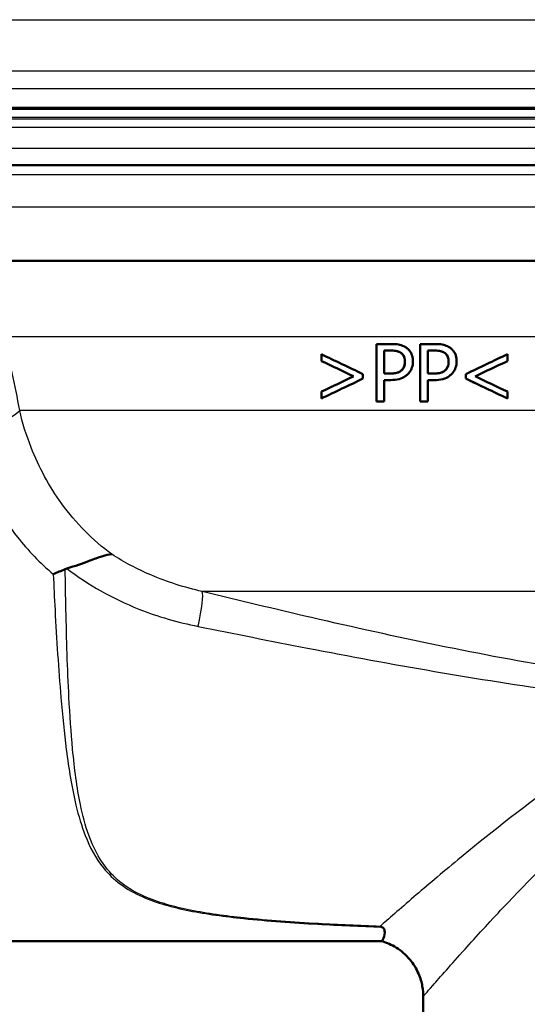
# Model space of a CAD drawing. Header units: millimetres. Extents: x 100 to 2000, y 93 to 2870.
# Tile 20 of 38: x 608 to 635, y 1497 to 1548. Entities that reach past the tile are written whole.
import ezdxf

# ---------------------------------------------------------------- set-up
doc = ezdxf.new("R2010")
doc.units = ezdxf.units.MM
doc.header["$LTSCALE"] = 10
for name, color, linetype, lineweight in [('Hatch', 7, 'Continuous', 9), ('Visible Edges(ISO)', 7, 'Continuous', 50), ('Visible Tangent Edges(ISO)', 7, 'Continuous', 25)]:
    doc.layers.add(name, color=color, linetype=linetype, lineweight=lineweight)

msp = doc.modelspace()

# ---------------------------------------------------------------- hatches: boundary and pattern name
at = {"layer": 'Hatch'}
h = msp.add_hatch(dxfattribs=at)
h.set_pattern_fill('ANSI31', color=256, scale=254, angle=90, style=0)
h.set_pattern_definition([(135, (0, 0), (-22.45064, -22.45064), [])])
edge = h.paths.add_edge_path()
edge.add_line((527.612, 1729.689), (529.167, 1724.905))
edge.add_ellipse((434.061, 1694.003), major_axis=(30.902, -95.106), ratio=1, start_angle=87.29592, end_angle=90, ccw=False)
edge.add_ellipse((434.061, 1694.003), major_axis=(26.38, -96.458), ratio=1, start_angle=88.81527, end_angle=90, ccw=False)
edge.add_ellipse((434.061, 1694.003), major_axis=(24.38, -96.982), ratio=1, start_angle=87.93527, end_angle=90, ccw=False)
edge.add_line((531.859, 1714.874), (535.201, 1715.166))
edge.add_line((535.201, 1715.166), (538.289, 1715.437))
edge.add_line((538.289, 1715.437), (538.588, 1715.463))
edge.add_line((538.588, 1715.463), (538.562, 1715.762))
edge.add_line((538.562, 1715.762), (538.466, 1716.857))
edge.add_line((538.466, 1716.857), (535.145, 1754.818))
edge.add_ellipse((533.651, 1754.687), major_axis=(-0.131, 1.494), ratio=1, start_angle=270, end_angle=355)
edge.add_line((533.651, 1756.187), (518.525, 1756.187))
edge.add_line((518.525, 1756.187), (518.525, 1750.187))
edge.add_line((518.525, 1750.187), (520.025, 1750.187))
edge.add_line((520.025, 1750.187), (524.025, 1750.187))
edge.add_ellipse((524.025, 1749.187), major_axis=(1, 0), ratio=1, start_angle=0, end_angle=90, ccw=False)
edge.add_line((525.025, 1749.187), (525.025, 1739.237))
edge.add_line((525.025, 1739.237), (527.315, 1730.693))
edge.add_ellipse((546.633, 1735.87), major_axis=(5.176, -19.319), ratio=1, start_angle=270, end_angle=273)
edge = h.paths.add_edge_path()
edge.add_line((591.425, 1540.495), (606.755, 1540.495))
edge.add_line((606.755, 1540.495), (606.619, 1542.437))
edge.add_ellipse((606.321, 1541.275), major_axis=(1.199, -0.042), ratio=1, start_angle=77.607, end_angle=90)
edge.add_line((606.363, 1542.474), (594.404, 1542.892))
edge.add_ellipse((594.408, 1542.992), major_axis=(-0.0999, 0.0035), ratio=1, start_angle=0, end_angle=90, ccw=False)
edge.add_line((594.308, 1542.995), (594.322, 1543.395))
edge.add_ellipse((594.422, 1543.391), major_axis=(0.0035, 0.0999), ratio=1, start_angle=2, end_angle=90, ccw=False)
edge.add_line((594.422, 1543.491), (606.546, 1543.491))
edge.add_line((606.546, 1543.491), (606.475, 1544.499))
edge.add_ellipse((605.478, 1544.429), major_axis=(-0.07, 0.998), ratio=1, start_angle=270, end_angle=341)
edge.add_line((605.736, 1545.395), (595.691, 1548.087))
edge.add_ellipse((595.95, 1549.053), major_axis=(-0.966, 0.259), ratio=1, start_angle=54.5, end_angle=90, ccw=False)
edge.add_line((595.178, 1548.417), (593.514, 1550.435))
edge.add_ellipse((594.286, 1551.072), major_axis=(-0.636, 0.772), ratio=1, start_angle=54.5, end_angle=90, ccw=False)
edge.add_line((593.288, 1551.002), (593.141, 1553.098))
edge.add_ellipse((589.65, 1552.854), major_axis=(-0.244, 3.491), ratio=1, start_angle=270, end_angle=353)
edge.add_line((589.833, 1556.349), (565.358, 1557.632))
edge.add_spline(control_points=[(565.358, 1557.632), (563.726, 1557.718), (562.119, 1558.069), (559.081, 1559.277), (557.672, 1560.126), (554.938, 1562.45), (553.712, 1563.994), (551.919, 1567.464), (551.371, 1569.358), (551.201, 1571.304)], knot_values=[-2.152597, -2.152597, -2.152597, -2.152597, -1.662265, -1.662265, -1.171933, -1.171933, -0.585967, -0.585967, 0, 0, 0, 0], degree=3, periodic=0)
edge.add_line((551.201, 1571.304), (540.732, 1690.956))
edge.add_line((540.732, 1690.956), (540.68, 1691.554))
edge.add_line((540.68, 1691.554), (534.703, 1691.031))
edge.add_line((534.703, 1691.031), (545.563, 1566.897))
edge.add_spline(control_points=[(545.563, 1566.897), (545.753, 1564.726), (546.297, 1562.601), (548.048, 1558.61), (549.244, 1556.77), (552.468, 1553.237), (554.582, 1551.674), (559.29, 1549.447), (561.84, 1548.804), (564.44, 1548.668)], knot_values=[-2.870129, -2.870129, -2.870129, -2.870129, -2.216354, -2.216354, -1.562578, -1.562578, -0.781289, -0.781289, 0, 0, 0, 0], degree=3, periodic=0)
edge.add_line((564.44, 1548.668), (578.941, 1547.908))
edge.add_ellipse((578.418, 1537.922), major_axis=(9.986, -0.523), ratio=1, start_angle=37.8602, end_angle=90, ccw=False)
edge.add_ellipse((594.829, 1549.353), major_axis=(5.716, -8.205), ratio=1, start_angle=270, end_angle=302.2923)
edge.add_ellipse((591.425, 1539.995), major_axis=(0.143, 0.479), ratio=1, start_angle=16.5598, end_angle=90, ccw=False)
edge = h.paths.add_edge_path()
edge.add_line((696.096, 1540.495), (711.425, 1540.495))
edge.add_ellipse((711.425, 1539.995), major_axis=(0.5, 0), ratio=1, start_angle=16.5598, end_angle=90, ccw=False)
edge.add_ellipse((708.022, 1549.353), major_axis=(9.215, 3.883), ratio=1, start_angle=270, end_angle=302.2923)
edge.add_ellipse((724.433, 1537.922), major_axis=(5.716, 8.205), ratio=1, start_angle=37.8602, end_angle=90, ccw=False)
edge.add_line((723.909, 1547.908), (906.381, 1557.471))
edge.add_spline(control_points=[(906.381, 1557.471), (908.557, 1557.585), (910.7, 1558.054), (914.75, 1559.665), (916.63, 1560.795), (920.274, 1563.894), (921.909, 1565.953), (924.299, 1570.581), (925.031, 1573.106), (925.258, 1575.7)], knot_values=[-2.870129, -2.870129, -2.870129, -2.870129, -2.216354, -2.216354, -1.562578, -1.562578, -0.781289, -0.781289, 0, 0, 0, 0], degree=3, periodic=0)
edge.add_line((925.258, 1575.7), (936.37, 1702.719))
edge.add_ellipse((1035.99, 1694.003), major_axis=(8.716, 99.619), ratio=1, start_angle=77, end_angle=90, ccw=False)
edge.add_line((940.884, 1724.905), (942.439, 1729.689))
edge.add_ellipse((923.418, 1735.87), major_axis=(6.18, 19.021), ratio=1, start_angle=270, end_angle=273)
edge.add_line((942.736, 1730.693), (945.025, 1739.237))
edge.add_line((945.025, 1739.237), (945.025, 1749.187))
edge.add_ellipse((946.025, 1749.187), major_axis=(0, 1), ratio=1, start_angle=0, end_angle=90, ccw=False)
edge.add_line((946.025, 1750.187), (950.025, 1750.187))
edge.add_line((950.025, 1750.187), (951.525, 1750.187))
edge.add_line((951.525, 1750.187), (951.525, 1756.187))
edge.add_line((951.525, 1756.187), (936.4, 1756.187))
edge.add_ellipse((936.4, 1754.687), major_axis=(-1.5, 0), ratio=1, start_angle=270, end_angle=355)
edge.add_line((934.906, 1754.818), (919.62, 1580.107))
edge.add_spline(control_points=[(919.62, 1580.107), (919.478, 1578.479), (919.07, 1576.885), (917.757, 1573.891), (916.86, 1572.512), (914.442, 1569.862), (912.856, 1568.69), (909.325, 1567.019), (907.413, 1566.537), (905.462, 1566.435)], knot_values=[-2.152597, -2.152597, -2.152597, -2.152597, -1.662265, -1.662265, -1.171933, -1.171933, -0.585967, -0.585967, 0, 0, 0, 0], degree=3, periodic=0)
edge.add_line((905.462, 1566.435), (713.018, 1556.349))
edge.add_ellipse((713.201, 1552.854), major_axis=(-3.495, -0.183), ratio=1, start_angle=270, end_angle=353)
edge.add_line((709.709, 1553.098), (709.563, 1551.002))
edge.add_ellipse((708.565, 1551.072), major_axis=(-0.07, -0.998), ratio=1, start_angle=54.5, end_angle=90, ccw=False)
edge.add_line((709.337, 1550.435), (707.673, 1548.417))
edge.add_ellipse((706.901, 1549.053), major_axis=(-0.636, -0.772), ratio=1, start_angle=54.5, end_angle=90, ccw=False)
edge.add_line((707.16, 1548.087), (697.114, 1545.395))
edge.add_ellipse((697.373, 1544.429), major_axis=(-0.966, -0.259), ratio=1, start_angle=270, end_angle=341)
edge.add_line((696.376, 1544.499), (696.305, 1543.491))
edge.add_line((696.305, 1543.491), (708.429, 1543.491))
edge.add_ellipse((708.429, 1543.391), major_axis=(0.1, 0), ratio=1, start_angle=2, end_angle=90, ccw=False)
edge.add_line((708.529, 1543.395), (708.543, 1542.995))
edge.add_ellipse((708.443, 1542.992), major_axis=(0.0035, -0.0999), ratio=1, start_angle=0, end_angle=90, ccw=False)
edge.add_line((708.446, 1542.892), (696.488, 1542.474))
edge.add_ellipse((696.53, 1541.275), major_axis=(1.162, 0.298), ratio=1, start_angle=77.607, end_angle=90)
edge.add_line((696.231, 1542.437), (696.096, 1540.495))

# ---------------------------------------------------------------- linework, layer by layer
at = {"layer": 'Visible Edges(ISO)'}
for p, q in [((708.429, 1543.491), (594.422, 1543.491)), ((591.425, 1540.495), (711.425, 1540.495)), ((637.069, 1535.495), (595.325, 1535.495)), ((626.991, 1531.163), (626.99, 1531.163)), ((626.99, 1528.163), (626.99, 1531.163)), ((626.991, 1531.163), (627.746, 1531.163)), ((626.991, 1531.163), (626.991, 1528.163)), ((627.722, 1530.818), (627.39, 1530.818)), ((627.39, 1529.622), (627.39, 1530.818)), ((629.27, 1531.163), (630.025, 1531.163)), ((629.27, 1531.163), (629.27, 1528.163)), ((629.27, 1531.163), (629.27, 1531.163)), ((629.27, 1528.163), (629.27, 1531.163)), ((630.001, 1530.818), (629.67, 1530.818)), ((629.67, 1529.622), (629.67, 1530.818)), ((624.112, 1530.629), (624.111, 1530.629)), ((624.111, 1530.271), (624.111, 1530.629)), ((624.112, 1530.271), (624.111, 1530.271)), ((624.112, 1530.629), (624.112, 1530.271)), ((633.818, 1530.629), (633.817, 1530.629)), ((633.818, 1530.271), (633.818, 1530.629)), ((628.304, 1529.802), (628.303, 1529.802)), ((630.583, 1529.802), (630.582, 1529.802)), ((625.793, 1529.476), (625.792, 1529.476)), ((626.28, 1529.355), (626.28, 1529.595)), ((627.39, 1529.622), (627.663, 1529.622)), ((627.39, 1528.163), (627.39, 1529.282)), ((627.729, 1529.282), (627.39, 1529.282)), ((629.67, 1529.622), (629.942, 1529.622)), ((629.67, 1528.163), (629.67, 1529.282)), ((630.008, 1529.282), (629.67, 1529.282)), ((631.652, 1529.595), (631.651, 1529.595)), ((631.651, 1529.355), (631.651, 1529.595)), ((631.652, 1529.355), (631.651, 1529.355)), ((631.652, 1529.595), (631.652, 1529.355)), ((624.112, 1528.679), (624.111, 1528.679)), ((624.111, 1528.321), (624.111, 1528.679)), ((624.112, 1528.679), (624.112, 1528.321)), ((633.818, 1528.321), (633.818, 1528.679)), ((624.112, 1528.321), (624.111, 1528.321)), ((626.991, 1528.163), (626.99, 1528.163)), ((627.39, 1528.163), (626.991, 1528.163)), ((629.67, 1528.163), (629.27, 1528.163)), ((629.27, 1528.163), (629.27, 1528.163)), ((633.818, 1528.321), (633.817, 1528.321)), ((579.926, 1499.995), (627.282, 1499.995)), ((629.425, 1496.295), (629.425, 1497.12))]:
    msp.add_line(p, q, dxfattribs=at)
for centre, major_axis, ratio, start_param, end_param in [((651.23, 1517.364), (-47.32, 22.426), 0.001171, 5.280496, 5.323216), ((651.227, 1517.624), (-47.522, 22.693), 0.001176, 5.265626, 5.320171), ((651.229, 1517.364), (-47.52, 22.52), 0.001171, 5.277776, 5.320236), ((651.623, 1539.195), (-47.511, -22.688), 0.001176, 1.13637, 1.186076), ((651.624, 1539.195), (-47.711, -22.783), 0.001176, 1.138308, 1.187766), ((651.623, 1538.772), (-47.707, -22.609), 0.001171, 1.149523, 1.187776), ((651.623, 1541.812), (-47.533, -22.596), 0.001173, 0.953001, 0.99573), ((651.623, 1541.813), (-47.733, -22.691), 0.001173, 0.955969, 0.998438), ((651.624, 1541.516), (-47.731, -22.793), 0.001176, 0.955903, 1.010467), ((651.228, 1519.944), (-47.343, 22.607), 0.001176, 5.089551, 5.139271), ((651.227, 1519.944), (-47.543, 22.703), 0.001176, 5.087854, 5.137326), ((651.228, 1520.339), (-47.546, 22.602), 0.001173, 5.087841, 5.126101)]:
    msp.add_ellipse(centre, major_axis=major_axis, ratio=ratio, start_param=start_param, end_param=end_param, dxfattribs=at)
for points, knots in [([(628.257, 1530.704), (628.2, 1530.742), (628.137, 1530.767), (627.985, 1530.807), (627.869, 1530.818), (627.722, 1530.818)], [0, 0, 0, 0, 0.02263251, 0.02263251, 0.0538325, 0.0538325, 0.0538325, 0.0538325]), ([(627.722, 1530.818), (627.886, 1530.818), (627.985, 1530.804), (628.12, 1530.774), (628.192, 1530.747), (628.257, 1530.704)], [-0.04732175, -0.04732175, -0.04732175, -0.04732175, -0.02581945, -0.02581945, 0, 0, 0, 0]), ([(628.533, 1530.976), (628.453, 1531.032), (628.367, 1531.071), (628.195, 1531.125), (628.092, 1531.145), (627.885, 1531.161), (627.815, 1531.163), (627.746, 1531.163)], [-0.1241226, -0.1241226, -0.1241226, -0.1241226, -0.0717238, -0.0717238, -0.0237948, -0.0237948, 0, 0, 0, 0]), ([(628.473, 1530.247), (628.473, 1530.324), (628.464, 1530.401), (628.42, 1530.522), (628.396, 1530.567), (628.332, 1530.646), (628.296, 1530.678), (628.257, 1530.704)], [0, 0, 0, 0, 0.02309373, 0.02309373, 0.03925656, 0.03925656, 0.05485758, 0.05485758, 0.05485758, 0.05485758]), ([(628.257, 1530.704), (628.299, 1530.676), (628.336, 1530.643), (628.392, 1530.572), (628.418, 1530.53), (628.464, 1530.4), (628.474, 1530.323), (628.474, 1530.247)], [-0.06832273, -0.06832273, -0.06832273, -0.06832273, -0.0421133, -0.0421133, -0.02291149, -0.02291149, 0, 0, 0, 0]), ([(628.89, 1530.259), (628.89, 1530.325), (628.885, 1530.392), (628.863, 1530.517), (628.846, 1530.574), (628.784, 1530.72), (628.726, 1530.802), (628.621, 1530.91), (628.578, 1530.945), (628.533, 1530.976)], [-0.08633831, -0.08633831, -0.08633831, -0.08633831, -0.06646762, -0.06646762, -0.04831688, -0.04831688, -0.01803736, -0.01803736, 0, 0, 0, 0]), ([(630.536, 1530.704), (630.478, 1530.742), (630.415, 1530.768), (630.262, 1530.807), (630.148, 1530.818), (630.001, 1530.818)], [0, 0, 0, 0, 0.02241716, 0.02241716, 0.05233018, 0.05233018, 0.05233018, 0.05233018]), ([(630.001, 1530.818), (630.165, 1530.818), (630.265, 1530.804), (630.402, 1530.774), (630.472, 1530.747), (630.536, 1530.704)], [-0.0465302, -0.0465302, -0.0465302, -0.0465302, -0.0248614, -0.0248614, 0, 0, 0, 0]), ([(630.812, 1530.976), (630.733, 1531.031), (630.647, 1531.071), (630.477, 1531.124), (630.376, 1531.145), (630.168, 1531.161), (630.096, 1531.163), (630.025, 1531.163)], [-0.1206587, -0.1206587, -0.1206587, -0.1206587, -0.069873, -0.069873, -0.0237479, -0.0237479, 0, 0, 0, 0]), ([(630.752, 1530.247), (630.752, 1530.325), (630.742, 1530.404), (630.698, 1530.525), (630.673, 1530.569), (630.611, 1530.646), (630.575, 1530.678), (630.536, 1530.704)], [0, 0, 0, 0, 0.02352031, 0.02352031, 0.03924572, 0.03924572, 0.05445982, 0.05445982, 0.05445982, 0.05445982]), ([(630.536, 1530.704), (630.577, 1530.677), (630.615, 1530.644), (630.676, 1530.565), (630.7, 1530.522), (630.743, 1530.403), (630.753, 1530.325), (630.753, 1530.247)], [-0.05440225, -0.05440225, -0.05440225, -0.05440225, -0.03860565, -0.03860565, -0.02335991, -0.02335991, 0, 0, 0, 0]), ([(631.169, 1530.259), (631.169, 1530.324), (631.165, 1530.39), (631.143, 1530.512), (631.127, 1530.568), (631.061, 1530.727), (630.998, 1530.809), (630.902, 1530.908), (630.858, 1530.944), (630.812, 1530.976)], [-0.071124, -0.071124, -0.071124, -0.071124, -0.05672296, -0.05672296, -0.04358972, -0.04358972, -0.01821751, -0.01821751, 0, 0, 0, 0]), ([(628.303, 1529.802), (628.345, 1529.844), (628.382, 1529.892), (628.428, 1529.981), (628.445, 1530.023), (628.469, 1530.135), (628.473, 1530.191), (628.473, 1530.247)], [0, 0, 0, 0, 0.01924128, 0.01924128, 0.03080292, 0.03080292, 0.04176868, 0.04176868, 0.04176868, 0.04176868]), ([(628.474, 1530.247), (628.474, 1530.198), (628.471, 1530.148), (628.452, 1530.043), (628.437, 1530.003), (628.396, 1529.909), (628.353, 1529.851), (628.304, 1529.802)], [-0.039334, -0.039334, -0.039334, -0.039334, -0.03161536, -0.03161536, -0.02253786, -0.02253786, 0, 0, 0, 0]), ([(628.627, 1529.593), (628.693, 1529.657), (628.747, 1529.732), (628.823, 1529.886), (628.86, 1529.98), (628.887, 1530.152), (628.89, 1530.205), (628.89, 1530.259)], [-0.09892143, -0.09892143, -0.09892143, -0.09892143, -0.05245471, -0.05245471, -0.01610702, -0.01610702, 0, 0, 0, 0]), ([(630.582, 1529.802), (630.626, 1529.846), (630.664, 1529.896), (630.708, 1529.984), (630.725, 1530.027), (630.748, 1530.137), (630.752, 1530.192), (630.752, 1530.247)], [0, 0, 0, 0, 0.01966055, 0.01966055, 0.03042106, 0.03042106, 0.04031418, 0.04031418, 0.04031418, 0.04031418]), ([(630.753, 1530.247), (630.753, 1530.198), (630.75, 1530.149), (630.731, 1530.044), (630.716, 1530.004), (630.676, 1529.91), (630.633, 1529.852), (630.583, 1529.802)], [-0.03873467, -0.03873467, -0.03873467, -0.03873467, -0.03130112, -0.03130112, -0.0224842, -0.0224842, 0, 0, 0, 0]), ([(630.907, 1529.593), (630.972, 1529.657), (631.025, 1529.732), (631.101, 1529.883), (631.138, 1529.977), (631.165, 1530.149), (631.169, 1530.204), (631.169, 1530.259)], [-0.09861284, -0.09861284, -0.09861284, -0.09861284, -0.05260908, -0.05260908, -0.01653962, -0.01653962, 0, 0, 0, 0]), ([(627.663, 1529.622), (627.742, 1529.622), (627.825, 1529.625), (628.024, 1529.648), (628.09, 1529.67), (628.157, 1529.696), (628.189, 1529.712), (628.25, 1529.752), (628.277, 1529.775), (628.303, 1529.802)], [0.0000808, 0.0000808, 0.0000808, 0.0000808, 0.027383, 0.027383, 0.0691831, 0.0691831, 0.1096856, 0.1096856, 0.1494727, 0.1494727, 0.1494727, 0.1494727]), ([(628.304, 1529.802), (628.27, 1529.767), (628.233, 1529.739), (628.137, 1529.683), (628.084, 1529.668), (627.941, 1529.631), (627.799, 1529.622), (627.663, 1529.622)], [-0.06675503, -0.06675503, -0.06675503, -0.06675503, -0.05858064, -0.05858064, -0.0471158, -0.0471158, 0, 0, 0, 0]), ([(629.942, 1529.622), (630.024, 1529.622), (630.11, 1529.625), (630.309, 1529.649), (630.374, 1529.671), (630.442, 1529.699), (630.473, 1529.715), (630.531, 1529.754), (630.558, 1529.776), (630.582, 1529.802)], [0.0000762, 0.0000762, 0.0000762, 0.0000762, 0.027421, 0.027421, 0.0672224, 0.0672224, 0.1024984, 0.1024984, 0.1373129, 0.1373129, 0.1373129, 0.1373129]), ([(630.583, 1529.802), (630.55, 1529.767), (630.513, 1529.739), (630.416, 1529.683), (630.364, 1529.668), (630.221, 1529.631), (630.079, 1529.622), (629.942, 1529.622)], [-0.06488875, -0.06488875, -0.06488875, -0.06488875, -0.0569175, -0.0569175, -0.04577876, -0.04577876, 0, 0, 0, 0]), ([(627.729, 1529.282), (627.872, 1529.282), (628.027, 1529.294), (628.303, 1529.367), (628.405, 1529.422), (628.537, 1529.512), (628.584, 1529.55), (628.627, 1529.593)], [-0.0870569, -0.0870569, -0.0870569, -0.0870569, -0.05269877, -0.05269877, -0.01978958, -0.01978958, 0, 0, 0, 0]), ([(630.008, 1529.282), (630.151, 1529.282), (630.305, 1529.293), (630.593, 1529.37), (630.694, 1529.429), (630.814, 1529.51), (630.862, 1529.549), (630.907, 1529.593)], [-0.07194787, -0.07194787, -0.07194787, -0.07194787, -0.04673827, -0.04673827, -0.01998293, -0.01998293, 0, 0, 0, 0]), ([(610.832, 1519.45), (611.258, 1519.571), (611.648, 1519.717), (612.246, 1519.94), (612.466, 1520.022), (612.86, 1520.143), (613.03, 1520.182), (613.179, 1520.189), (613.18, 1520.189), (613.181, 1520.189)], [0, 0, 0, 0, 0.135429, 0.135429, 0.2291226, 0.2291226, 0.3226155, 0.3226155, 0.3234283, 0.3234283, 0.3234283, 0.3234283]), ([(610.121, 1519.147), (610.122, 1519.147), (610.123, 1519.148), (610.227, 1519.193), (610.33, 1519.238), (610.538, 1519.328), (610.643, 1519.374), (610.746, 1519.42)], [-0.00031471, -0.00031471, -0.00031471, -0.00031471, 0, 0, 0.03382091, 0.03382091, 0.06838649, 0.06838649, 0.06838649, 0.06838649]), ([(627.172, 1500.77), (627.174, 1500.77), (627.176, 1500.769), (627.208, 1500.758), (627.239, 1500.747), (627.269, 1500.736)], [-0.01665447, -0.01665447, -0.01665447, -0.01665447, -0.01565664, -0.01565664, 0, 0, 0, 0]), ([(627.282, 1499.995), (627.283, 1499.995), (627.284, 1499.997), (627.289, 1500.007), (627.295, 1500.018), (627.314, 1500.061), (627.332, 1500.103), (627.391, 1500.272), (627.43, 1500.422), (627.405, 1500.597), (627.384, 1500.656), (627.317, 1500.712), (627.296, 1500.725), (627.269, 1500.736)], [0.2991547, 0.2991547, 0.2991547, 0.2991547, 0.3200325, 0.3200325, 0.3541567, 0.3541567, 0.4128769, 0.4128769, 0.5292655, 0.5292655, 0.5813764, 0.5813764, 0.5973003, 0.5973003, 0.5973003, 0.5973003]), ([(627.282, 1499.995), (627.517, 1499.925), (627.776, 1499.816), (628.28, 1499.497), (628.523, 1499.287), (628.919, 1498.817), (629.071, 1498.559), (629.282, 1498.073), (629.344, 1497.845), (629.415, 1497.444), (629.425, 1497.27), (629.425, 1497.12)], [-0.547297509, -0.547297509, -0.547297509, -0.547297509, -0.546028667, -0.546028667, -0.544759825, -0.544759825, -0.543490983, -0.543490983, -0.542222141, -0.542222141, -0.540953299, -0.540953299, -0.540953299, -0.540953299])]:
    msp.add_open_spline(points, degree=3, knots=knots, dxfattribs=at)
msp.add_open_spline([(610.832, 1519.45), (610.803, 1519.442), (610.774, 1519.432), (610.746, 1519.42)], degree=3, dxfattribs=at)
at = {"layer": 'Visible Tangent Edges(ISO)'}
for p, q in [((595.691, 1548.087), (707.16, 1548.087)), ((697.114, 1545.395), (605.736, 1545.395)), ((606.475, 1544.499), (646.542, 1544.499)), ((594.308, 1542.995), (708.543, 1542.995)), ((708.529, 1543.395), (594.322, 1543.395)), ((708.446, 1542.892), (594.404, 1542.892)), ((606.363, 1542.474), (696.488, 1542.474)), ((607.516, 1541.379), (695.334, 1541.379)), ((711.925, 1539.995), (590.925, 1539.995)), ((711.925, 1538.295), (591.406, 1538.295)), ((636.292, 1531.53), (607.541, 1531.53)), ((628.257, 1530.704), (628.257, 1530.704)), ((630.536, 1530.704), (630.536, 1530.704)), ((628.474, 1530.247), (628.473, 1530.247)), ((630.753, 1530.247), (630.752, 1530.247)), ((636.292, 1527.689), (608.37, 1527.689)), ((639.513, 1518.248), (617.899, 1518.248))]:
    msp.add_line(p, q, dxfattribs=at)
for centre, major_axis, ratio, start_param, end_param in [((605.645, 1527.663), (2.948, 0.557), 0.357044, 4.642172, 5.818471), ((617.27, 1515.866), (0.592, 2.429), 0.11094, 4.971869, 6.111487)]:
    msp.add_ellipse(centre, major_axis=major_axis, ratio=ratio, start_param=start_param, end_param=end_param, dxfattribs=at)
msp.add_open_spline([(608.37, 1527.689), (608.13, 1529.034), (607.846, 1530.321), (607.541, 1531.53)], degree=3, dxfattribs=at)
for points, knots in [([(613.181, 1520.189), (612.174, 1520.926), (611.296, 1521.823), (609.904, 1523.737), (609.367, 1524.738), (608.715, 1526.401), (608.517, 1527.048), (608.37, 1527.689)], [-11.47756, -11.47756, -11.47756, -11.47756, -11.006146, -11.006146, -10.570515, -10.570515, -10.298245, -10.298245, -10.298245, -10.298245]), ([(605.637, 1526.574), (605.794, 1525.852), (606.019, 1525.122), (606.785, 1523.25), (607.435, 1522.121), (608.804, 1520.392), (609.429, 1519.739), (610.121, 1519.147)], [10.2982449, 10.2982449, 10.2982449, 10.2982449, 10.5705147, 10.5705147, 11.0061464, 11.0061464, 11.2979982, 11.2979982, 11.2979982, 11.2979982]), ([(617.899, 1518.248), (616.975, 1518.456), (616.067, 1518.743), (614.495, 1519.418), (613.816, 1519.779), (613.181, 1520.189)], [-0.8639374, -0.8639374, -0.8639374, -0.8639374, -0.5325963, -0.5325963, -0.2597486, -0.2597486, -0.2597486, -0.2597486]), ([(627.172, 1500.77), (626.096, 1500.81), (625.024, 1500.856), (622.648, 1500.988), (621.346, 1501.078), (619.111, 1501.314), (618.161, 1501.442), (616.389, 1501.798), (615.569, 1502.029), (614.441, 1502.529), (614.057, 1502.751), (613.725, 1503.002), (613.387, 1503.258), (613.102, 1503.545), (612.473, 1504.356), (612.193, 1504.922), (611.794, 1506.036), (611.655, 1506.566), (611.354, 1508.023), (611.229, 1508.993), (611.05, 1510.89), (610.988, 1511.802), (610.863, 1514.211), (610.817, 1515.748), (610.768, 1518.01), (610.756, 1518.714), (610.746, 1519.42)], [0.435084, 0.435084, 0.435084, 0.435084, 0.762546, 0.762546, 1.165826, 1.165826, 1.476524, 1.476524, 1.786004, 1.786004, 1.979428, 1.979428, 1.979428, 2.176511, 2.176511, 2.491843, 2.491843, 2.746086, 2.746086, 3.154446, 3.154446, 3.502319, 3.502319, 4.046052, 4.046052, 4.289669, 4.289669, 4.289669, 4.289669]), ([(610.832, 1519.45), (611.943, 1518.594), (613.212, 1517.877), (615.581, 1516.94), (616.626, 1516.639), (617.683, 1516.426)], [0.0741717, 0.0741717, 0.0741717, 0.0741717, 0.5325963, 0.5325963, 0.8639374, 0.8639374, 0.8639374, 0.8639374]), ([(610.121, 1519.147), (610.15, 1518.526), (610.18, 1517.906), (610.297, 1515.731), (610.394, 1514.194), (610.598, 1511.784), (610.69, 1510.872), (610.933, 1508.973), (611.09, 1508.001), (611.44, 1506.542), (611.597, 1506.011), (612.033, 1504.895), (612.333, 1504.329), (612.99, 1503.516), (613.284, 1503.229), (613.631, 1502.973), (613.972, 1502.721), (614.363, 1502.499), (615.507, 1501.998), (616.335, 1501.768), (618.12, 1501.411), (619.074, 1501.283), (621.317, 1501.048), (622.622, 1500.957), (625.04, 1500.824), (626.153, 1500.776), (627.269, 1500.736)], [-4.261067, -4.261067, -4.261067, -4.261067, -4.046052, -4.046052, -3.502319, -3.502319, -3.154446, -3.154446, -2.746086, -2.746086, -2.491843, -2.491843, -2.176511, -2.176511, -1.979428, -1.979428, -1.979428, -1.786004, -1.786004, -1.476524, -1.476524, -1.165826, -1.165826, -0.762546, -0.762546, -0.423362, -0.423362, -0.423362, -0.423362]), ([(636.824, 1514.21), (634.616, 1514.564), (632.41, 1514.982), (628.001, 1515.888), (625.799, 1516.377), (623.602, 1516.886), (621.697, 1517.327), (619.796, 1517.783), (617.899, 1518.248)], [-2.737166, -2.737166, -2.737166, -2.737166, -2.052875, -2.052875, -1.368583, -1.368583, -1.368583, -0.775478, -0.775478, -0.775478, -0.775478]), ([(617.683, 1516.426), (619.575, 1516.043), (621.474, 1515.665), (623.38, 1515.298), (625.58, 1514.873), (627.79, 1514.462), (632.229, 1513.696), (634.458, 1513.342), (636.698, 1513.043)], [0.775478, 0.775478, 0.775478, 0.775478, 1.368583, 1.368583, 1.368583, 2.052875, 2.052875, 2.737166, 2.737166, 2.737166, 2.737166]), ([(639.401, 1510.212), (638.35, 1509.578), (637.359, 1508.916), (634.465, 1506.869), (632.725, 1505.477), (630.377, 1503.536), (629.604, 1502.879), (628.204, 1501.674), (627.601, 1501.147), (627.172, 1500.77)], [-3.543462, -3.543462, -3.543462, -3.543462, -3.121228, -3.121228, -2.241559, -2.241559, -1.735427, -1.735427, -1.176109, -1.176109, -1.176109, -1.176109]), ([(629.425, 1497.12), (629.426, 1497.115), (629.598, 1497.311), (630.302, 1498.114), (630.88, 1498.774), (632.187, 1500.229), (632.858, 1500.966), (634.901, 1503.139), (636.417, 1504.692), (638.62, 1506.666), (639.13, 1507.106), (639.659, 1507.539)], [0.540953, 0.540953, 0.540953, 0.540953, 1.097037, 1.097037, 1.735427, 1.735427, 2.241559, 2.241559, 3.121228, 3.121228, 3.375016, 3.375016, 3.375016, 3.375016])]:
    msp.add_open_spline(points, degree=3, knots=knots, dxfattribs=at)

doc.saveas('drawing.dxf')
